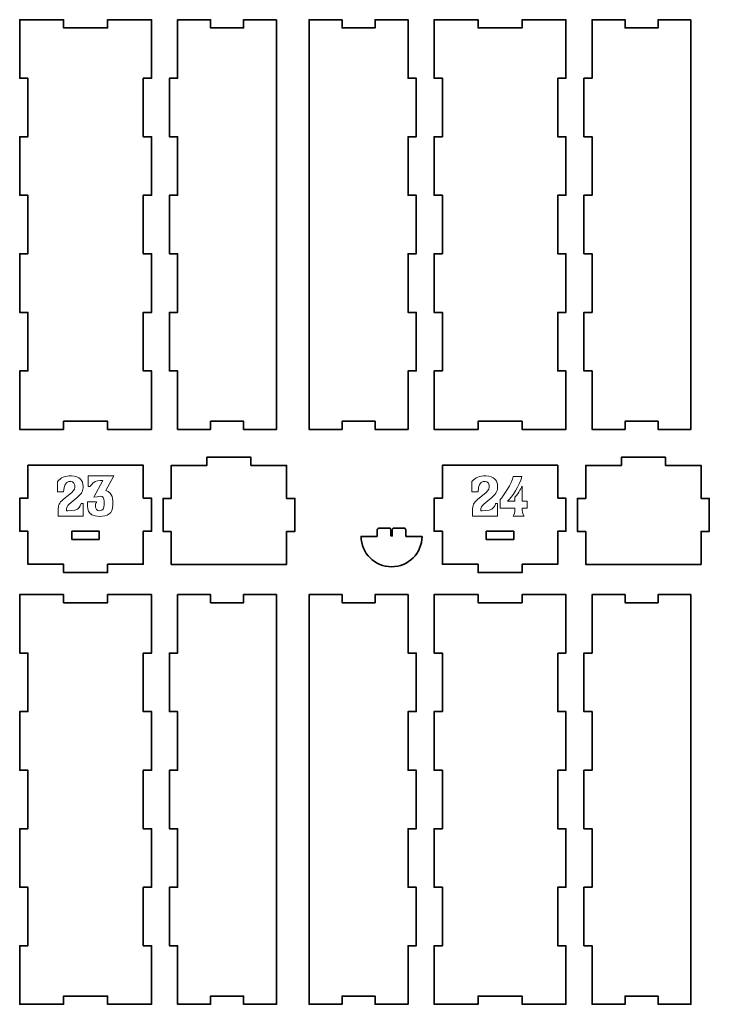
# Model space of a CAD drawing. Header units: inches. Extents: x -34.1 to 34.9, y -29.1 to 30.6.
# Tile 40 of 42: x 12.8 to 22.7, y 6.1 to 20.2. Entities that reach past the tile are written whole.
import ezdxf

# ---------------------------------------------------------------- set-up
doc = ezdxf.new("R2010")
doc.units = ezdxf.units.IN
doc.header["$MEASUREMENT"] = 0
doc.layers.add('Layer 1', color=7, linetype='Continuous')

msp = doc.modelspace()

# ---------------------------------------------------------------- linework, layer by layer
at = {"layer": 'Layer 1', "color": 242, "lineweight": 35}
for points, knots in [([(14.614, 19.379), (14.614, 19.379), (14.614, 18.541), (14.614, 18.541), (14.614, 18.541), (14.732, 18.541), (14.732, 18.541), (14.732, 18.541), (14.732, 17.703), (14.732, 17.703), (14.732, 17.703), (14.614, 17.703), (14.614, 17.703), (14.614, 17.703), (14.614, 16.865), (14.614, 16.865), (14.614, 16.865), (14.732, 16.865), (14.732, 16.865), (14.732, 16.865), (14.732, 16.027), (14.732, 16.027), (14.732, 16.027), (14.614, 16.027), (14.614, 16.027), (14.614, 16.027), (14.614, 15.189), (14.614, 15.189), (14.614, 15.189), (14.732, 15.189), (14.732, 15.189), (14.732, 15.189), (14.732, 14.351), (14.732, 14.351), (14.732, 14.351), (14.103, 14.351), (14.103, 14.351), (14.103, 14.351), (14.103, 14.469), (14.103, 14.469), (14.103, 14.469), (13.473, 14.469), (13.473, 14.469), (13.473, 14.469), (13.473, 14.351), (13.473, 14.351), (13.473, 14.351), (12.843, 14.351), (12.843, 14.351), (12.843, 14.351), (12.843, 15.189), (12.843, 15.189), (12.843, 15.189), (12.961, 15.189), (12.961, 15.189), (12.961, 15.189), (12.961, 16.027), (12.961, 16.027), (12.961, 16.027), (12.843, 16.027), (12.843, 16.027), (12.843, 16.027), (12.843, 16.865), (12.843, 16.865), (12.843, 16.865), (12.961, 16.865), (12.961, 16.865), (12.961, 16.865), (12.961, 17.703), (12.961, 17.703), (12.961, 17.703), (12.843, 17.703), (12.843, 17.703), (12.843, 17.703), (12.843, 18.541), (12.843, 18.541), (12.843, 18.541), (12.961, 18.541), (12.961, 18.541), (12.961, 18.541), (12.961, 19.379), (12.961, 19.379), (12.961, 19.379), (12.843, 19.379), (12.843, 19.379), (12.843, 19.379), (12.843, 20.217), (12.843, 20.217), (12.843, 20.217), (13.473, 20.217), (13.473, 20.217), (13.473, 20.217), (13.473, 20.099), (13.473, 20.099), (13.473, 20.099), (14.103, 20.099), (14.103, 20.099), (14.103, 20.099), (14.103, 20.217), (14.103, 20.217), (14.103, 20.217), (14.732, 20.217), (14.732, 20.217), (14.732, 20.217), (14.732, 19.379), (14.732, 19.379), (14.732, 19.379), (14.614, 19.379), (14.614, 19.379)], [0, 0, 0, 0, 0.027778, 0.027778, 0.027778, 0.055556, 0.055556, 0.055556, 0.083333, 0.083333, 0.083333, 0.111111, 0.111111, 0.111111, 0.138889, 0.138889, 0.138889, 0.166667, 0.166667, 0.166667, 0.194444, 0.194444, 0.194444, 0.222222, 0.222222, 0.222222, 0.25, 0.25, 0.25, 0.277778, 0.277778, 0.277778, 0.305556, 0.305556, 0.305556, 0.333333, 0.333333, 0.333333, 0.361111, 0.361111, 0.361111, 0.388889, 0.388889, 0.388889, 0.416667, 0.416667, 0.416667, 0.444444, 0.444444, 0.444444, 0.472222, 0.472222, 0.472222, 0.5, 0.5, 0.5, 0.527778, 0.527778, 0.527778, 0.555556, 0.555556, 0.555556, 0.583333, 0.583333, 0.583333, 0.611111, 0.611111, 0.611111, 0.638889, 0.638889, 0.638889, 0.666667, 0.666667, 0.666667, 0.694444, 0.694444, 0.694444, 0.722222, 0.722222, 0.722222, 0.75, 0.75, 0.75, 0.777778, 0.777778, 0.777778, 0.805556, 0.805556, 0.805556, 0.833333, 0.833333, 0.833333, 0.861111, 0.861111, 0.861111, 0.888889, 0.888889, 0.888889, 0.916667, 0.916667, 0.916667, 0.944444, 0.944444, 0.944444, 0.972222, 0.972222, 0.972222, 1, 1, 1, 1]), ([(16.524, 20.217), (16.524, 20.217), (16.524, 14.351), (16.524, 14.351), (16.524, 14.351), (16.051, 14.351), (16.051, 14.351), (16.051, 14.351), (16.051, 14.469), (16.051, 14.469), (16.051, 14.469), (15.579, 14.469), (15.579, 14.469), (15.579, 14.469), (15.579, 14.351), (15.579, 14.351), (15.579, 14.351), (15.106, 14.351), (15.106, 14.351), (15.106, 14.351), (15.106, 15.189), (15.106, 15.189), (15.106, 15.189), (14.988, 15.189), (14.988, 15.189), (14.988, 15.189), (14.988, 16.027), (14.988, 16.027), (14.988, 16.027), (15.106, 16.027), (15.106, 16.027), (15.106, 16.027), (15.106, 16.865), (15.106, 16.865), (15.106, 16.865), (14.988, 16.865), (14.988, 16.865), (14.988, 16.865), (14.988, 17.703), (14.988, 17.703), (14.988, 17.703), (15.106, 17.703), (15.106, 17.703), (15.106, 17.703), (15.106, 18.541), (15.106, 18.541), (15.106, 18.541), (14.988, 18.541), (14.988, 18.541), (14.988, 18.541), (14.988, 19.379), (14.988, 19.379), (14.988, 19.379), (15.106, 19.379), (15.106, 19.379), (15.106, 19.379), (15.106, 20.217), (15.106, 20.217), (15.106, 20.217), (15.579, 20.217), (15.579, 20.217), (15.579, 20.217), (15.579, 20.099), (15.579, 20.099), (15.579, 20.099), (16.051, 20.099), (16.051, 20.099), (16.051, 20.099), (16.051, 20.217), (16.051, 20.217), (16.051, 20.217), (16.524, 20.217), (16.524, 20.217)], [0, 0, 0, 0, 0.041667, 0.041667, 0.041667, 0.083333, 0.083333, 0.083333, 0.125, 0.125, 0.125, 0.166667, 0.166667, 0.166667, 0.208333, 0.208333, 0.208333, 0.25, 0.25, 0.25, 0.291667, 0.291667, 0.291667, 0.333333, 0.333333, 0.333333, 0.375, 0.375, 0.375, 0.416667, 0.416667, 0.416667, 0.458333, 0.458333, 0.458333, 0.5, 0.5, 0.5, 0.541667, 0.541667, 0.541667, 0.583333, 0.583333, 0.583333, 0.625, 0.625, 0.625, 0.666667, 0.666667, 0.666667, 0.708333, 0.708333, 0.708333, 0.75, 0.75, 0.75, 0.791667, 0.791667, 0.791667, 0.833333, 0.833333, 0.833333, 0.875, 0.875, 0.875, 0.916667, 0.916667, 0.916667, 0.958333, 0.958333, 0.958333, 1, 1, 1, 1]), ([(17.463, 20.217), (17.463, 20.217), (17.463, 20.099), (17.463, 20.099), (17.463, 20.099), (17.936, 20.099), (17.936, 20.099), (17.936, 20.099), (17.936, 20.217), (17.936, 20.217), (17.936, 20.217), (18.408, 20.217), (18.408, 20.217), (18.408, 20.217), (18.408, 19.379), (18.408, 19.379), (18.408, 19.379), (18.526, 19.379), (18.526, 19.379), (18.526, 19.379), (18.526, 18.541), (18.526, 18.541), (18.526, 18.541), (18.408, 18.541), (18.408, 18.541), (18.408, 18.541), (18.408, 17.703), (18.408, 17.703), (18.408, 17.703), (18.526, 17.703), (18.526, 17.703), (18.526, 17.703), (18.526, 16.865), (18.526, 16.865), (18.526, 16.865), (18.408, 16.865), (18.408, 16.865), (18.408, 16.865), (18.408, 16.027), (18.408, 16.027), (18.408, 16.027), (18.526, 16.027), (18.526, 16.027), (18.526, 16.027), (18.526, 15.189), (18.526, 15.189), (18.526, 15.189), (18.408, 15.189), (18.408, 15.189), (18.408, 15.189), (18.408, 14.351), (18.408, 14.351), (18.408, 14.351), (17.936, 14.351), (17.936, 14.351), (17.936, 14.351), (17.936, 14.469), (17.936, 14.469), (17.936, 14.469), (17.463, 14.469), (17.463, 14.469), (17.463, 14.469), (17.463, 14.351), (17.463, 14.351), (17.463, 14.351), (16.991, 14.351), (16.991, 14.351), (16.991, 14.351), (16.991, 20.217), (16.991, 20.217), (16.991, 20.217), (17.463, 20.217), (17.463, 20.217)], [0, 0, 0, 0, 0.041667, 0.041667, 0.041667, 0.083333, 0.083333, 0.083333, 0.125, 0.125, 0.125, 0.166667, 0.166667, 0.166667, 0.208333, 0.208333, 0.208333, 0.25, 0.25, 0.25, 0.291667, 0.291667, 0.291667, 0.333333, 0.333333, 0.333333, 0.375, 0.375, 0.375, 0.416667, 0.416667, 0.416667, 0.458333, 0.458333, 0.458333, 0.5, 0.5, 0.5, 0.541667, 0.541667, 0.541667, 0.583333, 0.583333, 0.583333, 0.625, 0.625, 0.625, 0.666667, 0.666667, 0.666667, 0.708333, 0.708333, 0.708333, 0.75, 0.75, 0.75, 0.791667, 0.791667, 0.791667, 0.833333, 0.833333, 0.833333, 0.875, 0.875, 0.875, 0.916667, 0.916667, 0.916667, 0.958333, 0.958333, 0.958333, 1, 1, 1, 1]), ([(20.554, 19.379), (20.554, 19.379), (20.554, 18.541), (20.554, 18.541), (20.554, 18.541), (20.672, 18.541), (20.672, 18.541), (20.672, 18.541), (20.672, 17.703), (20.672, 17.703), (20.672, 17.703), (20.554, 17.703), (20.554, 17.703), (20.554, 17.703), (20.554, 16.865), (20.554, 16.865), (20.554, 16.865), (20.672, 16.865), (20.672, 16.865), (20.672, 16.865), (20.672, 16.027), (20.672, 16.027), (20.672, 16.027), (20.554, 16.027), (20.554, 16.027), (20.554, 16.027), (20.554, 15.189), (20.554, 15.189), (20.554, 15.189), (20.672, 15.189), (20.672, 15.189), (20.672, 15.189), (20.672, 14.351), (20.672, 14.351), (20.672, 14.351), (20.042, 14.351), (20.042, 14.351), (20.042, 14.351), (20.042, 14.469), (20.042, 14.469), (20.042, 14.469), (19.412, 14.469), (19.412, 14.469), (19.412, 14.469), (19.412, 14.351), (19.412, 14.351), (19.412, 14.351), (18.782, 14.351), (18.782, 14.351), (18.782, 14.351), (18.782, 15.189), (18.782, 15.189), (18.782, 15.189), (18.9, 15.189), (18.9, 15.189), (18.9, 15.189), (18.9, 16.027), (18.9, 16.027), (18.9, 16.027), (18.782, 16.027), (18.782, 16.027), (18.782, 16.027), (18.782, 16.865), (18.782, 16.865), (18.782, 16.865), (18.9, 16.865), (18.9, 16.865), (18.9, 16.865), (18.9, 17.703), (18.9, 17.703), (18.9, 17.703), (18.782, 17.703), (18.782, 17.703), (18.782, 17.703), (18.782, 18.541), (18.782, 18.541), (18.782, 18.541), (18.9, 18.541), (18.9, 18.541), (18.9, 18.541), (18.9, 19.379), (18.9, 19.379), (18.9, 19.379), (18.782, 19.379), (18.782, 19.379), (18.782, 19.379), (18.782, 20.217), (18.782, 20.217), (18.782, 20.217), (19.412, 20.217), (19.412, 20.217), (19.412, 20.217), (19.412, 20.099), (19.412, 20.099), (19.412, 20.099), (20.042, 20.099), (20.042, 20.099), (20.042, 20.099), (20.042, 20.217), (20.042, 20.217), (20.042, 20.217), (20.672, 20.217), (20.672, 20.217), (20.672, 20.217), (20.672, 19.379), (20.672, 19.379), (20.672, 19.379), (20.554, 19.379), (20.554, 19.379)], [0, 0, 0, 0, 0.027778, 0.027778, 0.027778, 0.055556, 0.055556, 0.055556, 0.083333, 0.083333, 0.083333, 0.111111, 0.111111, 0.111111, 0.138889, 0.138889, 0.138889, 0.166667, 0.166667, 0.166667, 0.194444, 0.194444, 0.194444, 0.222222, 0.222222, 0.222222, 0.25, 0.25, 0.25, 0.277778, 0.277778, 0.277778, 0.305556, 0.305556, 0.305556, 0.333333, 0.333333, 0.333333, 0.361111, 0.361111, 0.361111, 0.388889, 0.388889, 0.388889, 0.416667, 0.416667, 0.416667, 0.444444, 0.444444, 0.444444, 0.472222, 0.472222, 0.472222, 0.5, 0.5, 0.5, 0.527778, 0.527778, 0.527778, 0.555556, 0.555556, 0.555556, 0.583333, 0.583333, 0.583333, 0.611111, 0.611111, 0.611111, 0.638889, 0.638889, 0.638889, 0.666667, 0.666667, 0.666667, 0.694444, 0.694444, 0.694444, 0.722222, 0.722222, 0.722222, 0.75, 0.75, 0.75, 0.777778, 0.777778, 0.777778, 0.805556, 0.805556, 0.805556, 0.833333, 0.833333, 0.833333, 0.861111, 0.861111, 0.861111, 0.888889, 0.888889, 0.888889, 0.916667, 0.916667, 0.916667, 0.944444, 0.944444, 0.944444, 0.972222, 0.972222, 0.972222, 1, 1, 1, 1]), ([(22.463, 20.217), (22.463, 20.217), (22.463, 14.351), (22.463, 14.351), (22.463, 14.351), (21.991, 14.351), (21.991, 14.351), (21.991, 14.351), (21.991, 14.469), (21.991, 14.469), (21.991, 14.469), (21.518, 14.469), (21.518, 14.469), (21.518, 14.469), (21.518, 14.351), (21.518, 14.351), (21.518, 14.351), (21.046, 14.351), (21.046, 14.351), (21.046, 14.351), (21.046, 15.189), (21.046, 15.189), (21.046, 15.189), (20.928, 15.189), (20.928, 15.189), (20.928, 15.189), (20.928, 16.027), (20.928, 16.027), (20.928, 16.027), (21.046, 16.027), (21.046, 16.027), (21.046, 16.027), (21.046, 16.865), (21.046, 16.865), (21.046, 16.865), (20.928, 16.865), (20.928, 16.865), (20.928, 16.865), (20.928, 17.703), (20.928, 17.703), (20.928, 17.703), (21.046, 17.703), (21.046, 17.703), (21.046, 17.703), (21.046, 18.541), (21.046, 18.541), (21.046, 18.541), (20.928, 18.541), (20.928, 18.541), (20.928, 18.541), (20.928, 19.379), (20.928, 19.379), (20.928, 19.379), (21.046, 19.379), (21.046, 19.379), (21.046, 19.379), (21.046, 20.217), (21.046, 20.217), (21.046, 20.217), (21.518, 20.217), (21.518, 20.217), (21.518, 20.217), (21.518, 20.099), (21.518, 20.099), (21.518, 20.099), (21.991, 20.099), (21.991, 20.099), (21.991, 20.099), (21.991, 20.217), (21.991, 20.217), (21.991, 20.217), (22.463, 20.217), (22.463, 20.217)], [0, 0, 0, 0, 0.041667, 0.041667, 0.041667, 0.083333, 0.083333, 0.083333, 0.125, 0.125, 0.125, 0.166667, 0.166667, 0.166667, 0.208333, 0.208333, 0.208333, 0.25, 0.25, 0.25, 0.291667, 0.291667, 0.291667, 0.333333, 0.333333, 0.333333, 0.375, 0.375, 0.375, 0.416667, 0.416667, 0.416667, 0.458333, 0.458333, 0.458333, 0.5, 0.5, 0.5, 0.541667, 0.541667, 0.541667, 0.583333, 0.583333, 0.583333, 0.625, 0.625, 0.625, 0.666667, 0.666667, 0.666667, 0.708333, 0.708333, 0.708333, 0.75, 0.75, 0.75, 0.791667, 0.791667, 0.791667, 0.833333, 0.833333, 0.833333, 0.875, 0.875, 0.875, 0.916667, 0.916667, 0.916667, 0.958333, 0.958333, 0.958333, 1, 1, 1, 1]), ([(14.614, 13.365), (14.614, 13.365), (14.614, 13.838), (14.614, 13.838), (14.614, 13.838), (12.961, 13.838), (12.961, 13.838), (12.961, 13.838), (12.961, 13.365), (12.961, 13.365), (12.961, 13.365), (12.843, 13.365), (12.843, 13.365), (12.843, 13.365), (12.843, 12.893), (12.843, 12.893), (12.843, 12.893), (12.961, 12.893), (12.961, 12.893), (12.961, 12.893), (12.961, 12.42), (12.961, 12.42), (12.961, 12.42), (13.473, 12.42), (13.473, 12.42), (13.473, 12.42), (13.473, 12.302), (13.473, 12.302), (13.473, 12.302), (14.103, 12.302), (14.103, 12.302), (14.103, 12.302), (14.103, 12.42), (14.103, 12.42), (14.103, 12.42), (14.614, 12.42), (14.614, 12.42), (14.614, 12.42), (14.614, 12.893), (14.614, 12.893), (14.614, 12.893), (14.732, 12.893), (14.732, 12.893), (14.732, 12.893), (14.732, 13.365), (14.732, 13.365), (14.732, 13.365), (14.614, 13.365), (14.614, 13.365)], [0, 0, 0, 0, 0.0625, 0.0625, 0.0625, 0.125, 0.125, 0.125, 0.1875, 0.1875, 0.1875, 0.25, 0.25, 0.25, 0.3125, 0.3125, 0.3125, 0.375, 0.375, 0.375, 0.4375, 0.4375, 0.4375, 0.5, 0.5, 0.5, 0.5625, 0.5625, 0.5625, 0.625, 0.625, 0.625, 0.6875, 0.6875, 0.6875, 0.75, 0.75, 0.75, 0.8125, 0.8125, 0.8125, 0.875, 0.875, 0.875, 0.9375, 0.9375, 0.9375, 1, 1, 1, 1]), ([(15.015, 12.89), (15.015, 12.89), (14.897, 12.89), (14.897, 12.89), (14.897, 12.89), (14.897, 13.363), (14.897, 13.363), (14.897, 13.363), (15.015, 13.363), (15.015, 13.363), (15.015, 13.363), (15.015, 13.835), (15.015, 13.835), (15.015, 13.835), (15.527, 13.835), (15.527, 13.835), (15.527, 13.835), (15.527, 13.953), (15.527, 13.953), (15.527, 13.953), (16.157, 13.953), (16.157, 13.953), (16.157, 13.953), (16.157, 13.835), (16.157, 13.835), (16.157, 13.835), (16.669, 13.835), (16.669, 13.835), (16.669, 13.835), (16.669, 13.363), (16.669, 13.363), (16.669, 13.363), (16.787, 13.363), (16.787, 13.363), (16.787, 13.363), (16.787, 12.89), (16.787, 12.89), (16.787, 12.89), (16.669, 12.89), (16.669, 12.89), (16.669, 12.89), (16.669, 12.418), (16.669, 12.418), (16.669, 12.418), (15.015, 12.418), (15.015, 12.418), (15.015, 12.418), (15.015, 12.89), (15.015, 12.89)], [0, 0, 0, 0, 0.0625, 0.0625, 0.0625, 0.125, 0.125, 0.125, 0.1875, 0.1875, 0.1875, 0.25, 0.25, 0.25, 0.3125, 0.3125, 0.3125, 0.375, 0.375, 0.375, 0.4375, 0.4375, 0.4375, 0.5, 0.5, 0.5, 0.5625, 0.5625, 0.5625, 0.625, 0.625, 0.625, 0.6875, 0.6875, 0.6875, 0.75, 0.75, 0.75, 0.8125, 0.8125, 0.8125, 0.875, 0.875, 0.875, 0.9375, 0.9375, 0.9375, 1, 1, 1, 1]), ([(20.554, 13.365), (20.554, 13.365), (20.554, 13.838), (20.554, 13.838), (20.554, 13.838), (18.9, 13.838), (18.9, 13.838), (18.9, 13.838), (18.9, 13.365), (18.9, 13.365), (18.9, 13.365), (18.782, 13.365), (18.782, 13.365), (18.782, 13.365), (18.782, 12.893), (18.782, 12.893), (18.782, 12.893), (18.9, 12.893), (18.9, 12.893), (18.9, 12.893), (18.9, 12.42), (18.9, 12.42), (18.9, 12.42), (19.412, 12.42), (19.412, 12.42), (19.412, 12.42), (19.412, 12.302), (19.412, 12.302), (19.412, 12.302), (20.042, 12.302), (20.042, 12.302), (20.042, 12.302), (20.042, 12.42), (20.042, 12.42), (20.042, 12.42), (20.554, 12.42), (20.554, 12.42), (20.554, 12.42), (20.554, 12.893), (20.554, 12.893), (20.554, 12.893), (20.672, 12.893), (20.672, 12.893), (20.672, 12.893), (20.672, 13.365), (20.672, 13.365), (20.672, 13.365), (20.554, 13.365), (20.554, 13.365)], [0, 0, 0, 0, 0.0625, 0.0625, 0.0625, 0.125, 0.125, 0.125, 0.1875, 0.1875, 0.1875, 0.25, 0.25, 0.25, 0.3125, 0.3125, 0.3125, 0.375, 0.375, 0.375, 0.4375, 0.4375, 0.4375, 0.5, 0.5, 0.5, 0.5625, 0.5625, 0.5625, 0.625, 0.625, 0.625, 0.6875, 0.6875, 0.6875, 0.75, 0.75, 0.75, 0.8125, 0.8125, 0.8125, 0.875, 0.875, 0.875, 0.9375, 0.9375, 0.9375, 1, 1, 1, 1]), ([(20.955, 12.89), (20.955, 12.89), (20.837, 12.89), (20.837, 12.89), (20.837, 12.89), (20.837, 13.363), (20.837, 13.363), (20.837, 13.363), (20.955, 13.363), (20.955, 13.363), (20.955, 13.363), (20.955, 13.835), (20.955, 13.835), (20.955, 13.835), (21.466, 13.835), (21.466, 13.835), (21.466, 13.835), (21.466, 13.953), (21.466, 13.953), (21.466, 13.953), (22.096, 13.953), (22.096, 13.953), (22.096, 13.953), (22.096, 13.835), (22.096, 13.835), (22.096, 13.835), (22.608, 13.835), (22.608, 13.835), (22.608, 13.835), (22.608, 13.363), (22.608, 13.363), (22.608, 13.363), (22.726, 13.363), (22.726, 13.363), (22.726, 13.363), (22.726, 12.89), (22.726, 12.89), (22.726, 12.89), (22.608, 12.89), (22.608, 12.89), (22.608, 12.89), (22.608, 12.418), (22.608, 12.418), (22.608, 12.418), (20.955, 12.418), (20.955, 12.418), (20.955, 12.418), (20.955, 12.89), (20.955, 12.89)], [0, 0, 0, 0, 0.0625, 0.0625, 0.0625, 0.125, 0.125, 0.125, 0.1875, 0.1875, 0.1875, 0.25, 0.25, 0.25, 0.3125, 0.3125, 0.3125, 0.375, 0.375, 0.375, 0.4375, 0.4375, 0.4375, 0.5, 0.5, 0.5, 0.5625, 0.5625, 0.5625, 0.625, 0.625, 0.625, 0.6875, 0.6875, 0.6875, 0.75, 0.75, 0.75, 0.8125, 0.8125, 0.8125, 0.875, 0.875, 0.875, 0.9375, 0.9375, 0.9375, 1, 1, 1, 1]), ([(13.984, 12.775), (13.984, 12.775), (13.591, 12.775), (13.591, 12.775), (13.591, 12.775), (13.591, 12.893), (13.591, 12.893), (13.591, 12.893), (13.984, 12.893), (13.984, 12.893), (13.984, 12.893), (13.984, 12.775), (13.984, 12.775)], [0, 0, 0, 0, 0.25, 0.25, 0.25, 0.5, 0.5, 0.5, 0.75, 0.75, 0.75, 1, 1, 1, 1]), ([(18.609, 12.82), (18.609, 12.579), (18.413, 12.384), (18.172, 12.384), (17.931, 12.384), (17.736, 12.579), (17.736, 12.82), (17.736, 12.82), (17.965, 12.82), (17.965, 12.82), (17.965, 12.82), (17.965, 12.827), (17.965, 12.827), (17.965, 12.827), (17.965, 12.892), (17.965, 12.892), (17.965, 12.917), (17.975, 12.938), (17.986, 12.938), (17.986, 12.938), (18.15, 12.938), (18.15, 12.938), (18.157, 12.938), (18.163, 12.925), (18.163, 12.908), (18.163, 12.908), (18.163, 12.827), (18.163, 12.827), (18.163, 12.827), (18.183, 12.827), (18.183, 12.827), (18.183, 12.827), (18.183, 12.908), (18.183, 12.908), (18.183, 12.925), (18.189, 12.938), (18.196, 12.938), (18.196, 12.938), (18.358, 12.938), (18.358, 12.938), (18.37, 12.938), (18.379, 12.917), (18.379, 12.892), (18.379, 12.892), (18.379, 12.827), (18.379, 12.827), (18.379, 12.827), (18.379, 12.82), (18.379, 12.82), (18.379, 12.82), (18.609, 12.82), (18.609, 12.82)], [0, 0, 0, 0, 0.058824, 0.058824, 0.058824, 0.117647, 0.117647, 0.117647, 0.176471, 0.176471, 0.176471, 0.235294, 0.235294, 0.235294, 0.294118, 0.294118, 0.294118, 0.352941, 0.352941, 0.352941, 0.411765, 0.411765, 0.411765, 0.470588, 0.470588, 0.470588, 0.529412, 0.529412, 0.529412, 0.588235, 0.588235, 0.588235, 0.647059, 0.647059, 0.647059, 0.705882, 0.705882, 0.705882, 0.764706, 0.764706, 0.764706, 0.823529, 0.823529, 0.823529, 0.882353, 0.882353, 0.882353, 0.941176, 0.941176, 0.941176, 1, 1, 1, 1]), ([(19.924, 12.775), (19.924, 12.775), (19.53, 12.775), (19.53, 12.775), (19.53, 12.775), (19.53, 12.893), (19.53, 12.893), (19.53, 12.893), (19.924, 12.893), (19.924, 12.893), (19.924, 12.893), (19.924, 12.775), (19.924, 12.775)], [0, 0, 0, 0, 0.25, 0.25, 0.25, 0.5, 0.5, 0.5, 0.75, 0.75, 0.75, 1, 1, 1, 1]), ([(14.614, 11.148), (14.614, 11.148), (14.614, 10.31), (14.614, 10.31), (14.614, 10.31), (14.732, 10.31), (14.732, 10.31), (14.732, 10.31), (14.732, 9.472), (14.732, 9.472), (14.732, 9.472), (14.614, 9.472), (14.614, 9.472), (14.614, 9.472), (14.614, 8.634), (14.614, 8.634), (14.614, 8.634), (14.732, 8.634), (14.732, 8.634), (14.732, 8.634), (14.732, 7.796), (14.732, 7.796), (14.732, 7.796), (14.614, 7.796), (14.614, 7.796), (14.614, 7.796), (14.614, 6.958), (14.614, 6.958), (14.614, 6.958), (14.732, 6.958), (14.732, 6.958), (14.732, 6.958), (14.732, 6.12), (14.732, 6.12), (14.732, 6.12), (14.103, 6.12), (14.103, 6.12), (14.103, 6.12), (14.103, 6.238), (14.103, 6.238), (14.103, 6.238), (13.473, 6.238), (13.473, 6.238), (13.473, 6.238), (13.473, 6.12), (13.473, 6.12), (13.473, 6.12), (12.843, 6.12), (12.843, 6.12), (12.843, 6.12), (12.843, 6.958), (12.843, 6.958), (12.843, 6.958), (12.961, 6.958), (12.961, 6.958), (12.961, 6.958), (12.961, 7.796), (12.961, 7.796), (12.961, 7.796), (12.843, 7.796), (12.843, 7.796), (12.843, 7.796), (12.843, 8.634), (12.843, 8.634), (12.843, 8.634), (12.961, 8.634), (12.961, 8.634), (12.961, 8.634), (12.961, 9.472), (12.961, 9.472), (12.961, 9.472), (12.843, 9.472), (12.843, 9.472), (12.843, 9.472), (12.843, 10.31), (12.843, 10.31), (12.843, 10.31), (12.961, 10.31), (12.961, 10.31), (12.961, 10.31), (12.961, 11.148), (12.961, 11.148), (12.961, 11.148), (12.843, 11.148), (12.843, 11.148), (12.843, 11.148), (12.843, 11.986), (12.843, 11.986), (12.843, 11.986), (13.473, 11.986), (13.473, 11.986), (13.473, 11.986), (13.473, 11.868), (13.473, 11.868), (13.473, 11.868), (14.103, 11.868), (14.103, 11.868), (14.103, 11.868), (14.103, 11.986), (14.103, 11.986), (14.103, 11.986), (14.732, 11.986), (14.732, 11.986), (14.732, 11.986), (14.732, 11.148), (14.732, 11.148), (14.732, 11.148), (14.614, 11.148), (14.614, 11.148)], [0, 0, 0, 0, 0.027778, 0.027778, 0.027778, 0.055556, 0.055556, 0.055556, 0.083333, 0.083333, 0.083333, 0.111111, 0.111111, 0.111111, 0.138889, 0.138889, 0.138889, 0.166667, 0.166667, 0.166667, 0.194444, 0.194444, 0.194444, 0.222222, 0.222222, 0.222222, 0.25, 0.25, 0.25, 0.277778, 0.277778, 0.277778, 0.305556, 0.305556, 0.305556, 0.333333, 0.333333, 0.333333, 0.361111, 0.361111, 0.361111, 0.388889, 0.388889, 0.388889, 0.416667, 0.416667, 0.416667, 0.444444, 0.444444, 0.444444, 0.472222, 0.472222, 0.472222, 0.5, 0.5, 0.5, 0.527778, 0.527778, 0.527778, 0.555556, 0.555556, 0.555556, 0.583333, 0.583333, 0.583333, 0.611111, 0.611111, 0.611111, 0.638889, 0.638889, 0.638889, 0.666667, 0.666667, 0.666667, 0.694444, 0.694444, 0.694444, 0.722222, 0.722222, 0.722222, 0.75, 0.75, 0.75, 0.777778, 0.777778, 0.777778, 0.805556, 0.805556, 0.805556, 0.833333, 0.833333, 0.833333, 0.861111, 0.861111, 0.861111, 0.888889, 0.888889, 0.888889, 0.916667, 0.916667, 0.916667, 0.944444, 0.944444, 0.944444, 0.972222, 0.972222, 0.972222, 1, 1, 1, 1]), ([(16.524, 11.986), (16.524, 11.986), (16.524, 6.12), (16.524, 6.12), (16.524, 6.12), (16.051, 6.12), (16.051, 6.12), (16.051, 6.12), (16.051, 6.238), (16.051, 6.238), (16.051, 6.238), (15.579, 6.238), (15.579, 6.238), (15.579, 6.238), (15.579, 6.12), (15.579, 6.12), (15.579, 6.12), (15.106, 6.12), (15.106, 6.12), (15.106, 6.12), (15.106, 6.958), (15.106, 6.958), (15.106, 6.958), (14.988, 6.958), (14.988, 6.958), (14.988, 6.958), (14.988, 7.796), (14.988, 7.796), (14.988, 7.796), (15.106, 7.796), (15.106, 7.796), (15.106, 7.796), (15.106, 8.634), (15.106, 8.634), (15.106, 8.634), (14.988, 8.634), (14.988, 8.634), (14.988, 8.634), (14.988, 9.472), (14.988, 9.472), (14.988, 9.472), (15.106, 9.472), (15.106, 9.472), (15.106, 9.472), (15.106, 10.31), (15.106, 10.31), (15.106, 10.31), (14.988, 10.31), (14.988, 10.31), (14.988, 10.31), (14.988, 11.148), (14.988, 11.148), (14.988, 11.148), (15.106, 11.148), (15.106, 11.148), (15.106, 11.148), (15.106, 11.986), (15.106, 11.986), (15.106, 11.986), (15.579, 11.986), (15.579, 11.986), (15.579, 11.986), (15.579, 11.868), (15.579, 11.868), (15.579, 11.868), (16.051, 11.868), (16.051, 11.868), (16.051, 11.868), (16.051, 11.986), (16.051, 11.986), (16.051, 11.986), (16.524, 11.986), (16.524, 11.986)], [0, 0, 0, 0, 0.041667, 0.041667, 0.041667, 0.083333, 0.083333, 0.083333, 0.125, 0.125, 0.125, 0.166667, 0.166667, 0.166667, 0.208333, 0.208333, 0.208333, 0.25, 0.25, 0.25, 0.291667, 0.291667, 0.291667, 0.333333, 0.333333, 0.333333, 0.375, 0.375, 0.375, 0.416667, 0.416667, 0.416667, 0.458333, 0.458333, 0.458333, 0.5, 0.5, 0.5, 0.541667, 0.541667, 0.541667, 0.583333, 0.583333, 0.583333, 0.625, 0.625, 0.625, 0.666667, 0.666667, 0.666667, 0.708333, 0.708333, 0.708333, 0.75, 0.75, 0.75, 0.791667, 0.791667, 0.791667, 0.833333, 0.833333, 0.833333, 0.875, 0.875, 0.875, 0.916667, 0.916667, 0.916667, 0.958333, 0.958333, 0.958333, 1, 1, 1, 1]), ([(17.463, 11.986), (17.463, 11.986), (17.463, 11.868), (17.463, 11.868), (17.463, 11.868), (17.936, 11.868), (17.936, 11.868), (17.936, 11.868), (17.936, 11.986), (17.936, 11.986), (17.936, 11.986), (18.408, 11.986), (18.408, 11.986), (18.408, 11.986), (18.408, 11.148), (18.408, 11.148), (18.408, 11.148), (18.526, 11.148), (18.526, 11.148), (18.526, 11.148), (18.526, 10.31), (18.526, 10.31), (18.526, 10.31), (18.408, 10.31), (18.408, 10.31), (18.408, 10.31), (18.408, 9.472), (18.408, 9.472), (18.408, 9.472), (18.526, 9.472), (18.526, 9.472), (18.526, 9.472), (18.526, 8.634), (18.526, 8.634), (18.526, 8.634), (18.408, 8.634), (18.408, 8.634), (18.408, 8.634), (18.408, 7.796), (18.408, 7.796), (18.408, 7.796), (18.526, 7.796), (18.526, 7.796), (18.526, 7.796), (18.526, 6.958), (18.526, 6.958), (18.526, 6.958), (18.408, 6.958), (18.408, 6.958), (18.408, 6.958), (18.408, 6.12), (18.408, 6.12), (18.408, 6.12), (17.936, 6.12), (17.936, 6.12), (17.936, 6.12), (17.936, 6.238), (17.936, 6.238), (17.936, 6.238), (17.463, 6.238), (17.463, 6.238), (17.463, 6.238), (17.463, 6.12), (17.463, 6.12), (17.463, 6.12), (16.991, 6.12), (16.991, 6.12), (16.991, 6.12), (16.991, 11.986), (16.991, 11.986), (16.991, 11.986), (17.463, 11.986), (17.463, 11.986)], [0, 0, 0, 0, 0.041667, 0.041667, 0.041667, 0.083333, 0.083333, 0.083333, 0.125, 0.125, 0.125, 0.166667, 0.166667, 0.166667, 0.208333, 0.208333, 0.208333, 0.25, 0.25, 0.25, 0.291667, 0.291667, 0.291667, 0.333333, 0.333333, 0.333333, 0.375, 0.375, 0.375, 0.416667, 0.416667, 0.416667, 0.458333, 0.458333, 0.458333, 0.5, 0.5, 0.5, 0.541667, 0.541667, 0.541667, 0.583333, 0.583333, 0.583333, 0.625, 0.625, 0.625, 0.666667, 0.666667, 0.666667, 0.708333, 0.708333, 0.708333, 0.75, 0.75, 0.75, 0.791667, 0.791667, 0.791667, 0.833333, 0.833333, 0.833333, 0.875, 0.875, 0.875, 0.916667, 0.916667, 0.916667, 0.958333, 0.958333, 0.958333, 1, 1, 1, 1]), ([(20.554, 11.148), (20.554, 11.148), (20.554, 10.31), (20.554, 10.31), (20.554, 10.31), (20.672, 10.31), (20.672, 10.31), (20.672, 10.31), (20.672, 9.472), (20.672, 9.472), (20.672, 9.472), (20.554, 9.472), (20.554, 9.472), (20.554, 9.472), (20.554, 8.634), (20.554, 8.634), (20.554, 8.634), (20.672, 8.634), (20.672, 8.634), (20.672, 8.634), (20.672, 7.796), (20.672, 7.796), (20.672, 7.796), (20.554, 7.796), (20.554, 7.796), (20.554, 7.796), (20.554, 6.958), (20.554, 6.958), (20.554, 6.958), (20.672, 6.958), (20.672, 6.958), (20.672, 6.958), (20.672, 6.12), (20.672, 6.12), (20.672, 6.12), (20.042, 6.12), (20.042, 6.12), (20.042, 6.12), (20.042, 6.238), (20.042, 6.238), (20.042, 6.238), (19.412, 6.238), (19.412, 6.238), (19.412, 6.238), (19.412, 6.12), (19.412, 6.12), (19.412, 6.12), (18.782, 6.12), (18.782, 6.12), (18.782, 6.12), (18.782, 6.958), (18.782, 6.958), (18.782, 6.958), (18.9, 6.958), (18.9, 6.958), (18.9, 6.958), (18.9, 7.796), (18.9, 7.796), (18.9, 7.796), (18.782, 7.796), (18.782, 7.796), (18.782, 7.796), (18.782, 8.634), (18.782, 8.634), (18.782, 8.634), (18.9, 8.634), (18.9, 8.634), (18.9, 8.634), (18.9, 9.472), (18.9, 9.472), (18.9, 9.472), (18.782, 9.472), (18.782, 9.472), (18.782, 9.472), (18.782, 10.31), (18.782, 10.31), (18.782, 10.31), (18.9, 10.31), (18.9, 10.31), (18.9, 10.31), (18.9, 11.148), (18.9, 11.148), (18.9, 11.148), (18.782, 11.148), (18.782, 11.148), (18.782, 11.148), (18.782, 11.986), (18.782, 11.986), (18.782, 11.986), (19.412, 11.986), (19.412, 11.986), (19.412, 11.986), (19.412, 11.868), (19.412, 11.868), (19.412, 11.868), (20.042, 11.868), (20.042, 11.868), (20.042, 11.868), (20.042, 11.986), (20.042, 11.986), (20.042, 11.986), (20.672, 11.986), (20.672, 11.986), (20.672, 11.986), (20.672, 11.148), (20.672, 11.148), (20.672, 11.148), (20.554, 11.148), (20.554, 11.148)], [0, 0, 0, 0, 0.027778, 0.027778, 0.027778, 0.055556, 0.055556, 0.055556, 0.083333, 0.083333, 0.083333, 0.111111, 0.111111, 0.111111, 0.138889, 0.138889, 0.138889, 0.166667, 0.166667, 0.166667, 0.194444, 0.194444, 0.194444, 0.222222, 0.222222, 0.222222, 0.25, 0.25, 0.25, 0.277778, 0.277778, 0.277778, 0.305556, 0.305556, 0.305556, 0.333333, 0.333333, 0.333333, 0.361111, 0.361111, 0.361111, 0.388889, 0.388889, 0.388889, 0.416667, 0.416667, 0.416667, 0.444444, 0.444444, 0.444444, 0.472222, 0.472222, 0.472222, 0.5, 0.5, 0.5, 0.527778, 0.527778, 0.527778, 0.555556, 0.555556, 0.555556, 0.583333, 0.583333, 0.583333, 0.611111, 0.611111, 0.611111, 0.638889, 0.638889, 0.638889, 0.666667, 0.666667, 0.666667, 0.694444, 0.694444, 0.694444, 0.722222, 0.722222, 0.722222, 0.75, 0.75, 0.75, 0.777778, 0.777778, 0.777778, 0.805556, 0.805556, 0.805556, 0.833333, 0.833333, 0.833333, 0.861111, 0.861111, 0.861111, 0.888889, 0.888889, 0.888889, 0.916667, 0.916667, 0.916667, 0.944444, 0.944444, 0.944444, 0.972222, 0.972222, 0.972222, 1, 1, 1, 1]), ([(22.463, 11.986), (22.463, 11.986), (22.463, 6.12), (22.463, 6.12), (22.463, 6.12), (21.991, 6.12), (21.991, 6.12), (21.991, 6.12), (21.991, 6.238), (21.991, 6.238), (21.991, 6.238), (21.518, 6.238), (21.518, 6.238), (21.518, 6.238), (21.518, 6.12), (21.518, 6.12), (21.518, 6.12), (21.046, 6.12), (21.046, 6.12), (21.046, 6.12), (21.046, 6.958), (21.046, 6.958), (21.046, 6.958), (20.928, 6.958), (20.928, 6.958), (20.928, 6.958), (20.928, 7.796), (20.928, 7.796), (20.928, 7.796), (21.046, 7.796), (21.046, 7.796), (21.046, 7.796), (21.046, 8.634), (21.046, 8.634), (21.046, 8.634), (20.928, 8.634), (20.928, 8.634), (20.928, 8.634), (20.928, 9.472), (20.928, 9.472), (20.928, 9.472), (21.046, 9.472), (21.046, 9.472), (21.046, 9.472), (21.046, 10.31), (21.046, 10.31), (21.046, 10.31), (20.928, 10.31), (20.928, 10.31), (20.928, 10.31), (20.928, 11.148), (20.928, 11.148), (20.928, 11.148), (21.046, 11.148), (21.046, 11.148), (21.046, 11.148), (21.046, 11.986), (21.046, 11.986), (21.046, 11.986), (21.518, 11.986), (21.518, 11.986), (21.518, 11.986), (21.518, 11.868), (21.518, 11.868), (21.518, 11.868), (21.991, 11.868), (21.991, 11.868), (21.991, 11.868), (21.991, 11.986), (21.991, 11.986), (21.991, 11.986), (22.463, 11.986), (22.463, 11.986)], [0, 0, 0, 0, 0.041667, 0.041667, 0.041667, 0.083333, 0.083333, 0.083333, 0.125, 0.125, 0.125, 0.166667, 0.166667, 0.166667, 0.208333, 0.208333, 0.208333, 0.25, 0.25, 0.25, 0.291667, 0.291667, 0.291667, 0.333333, 0.333333, 0.333333, 0.375, 0.375, 0.375, 0.416667, 0.416667, 0.416667, 0.458333, 0.458333, 0.458333, 0.5, 0.5, 0.5, 0.541667, 0.541667, 0.541667, 0.583333, 0.583333, 0.583333, 0.625, 0.625, 0.625, 0.666667, 0.666667, 0.666667, 0.708333, 0.708333, 0.708333, 0.75, 0.75, 0.75, 0.791667, 0.791667, 0.791667, 0.833333, 0.833333, 0.833333, 0.875, 0.875, 0.875, 0.916667, 0.916667, 0.916667, 0.958333, 0.958333, 0.958333, 1, 1, 1, 1])]:
    msp.add_open_spline(points, degree=3, knots=knots, dxfattribs=at)
at = {"layer": 'Layer 1', "color": 177, "lineweight": 18}
for points in [[(13.514, 13.187), (13.514, 13.187), (13.637, 13.188), (13.672, 13.208), (13.709, 13.232), (13.723, 13.291), (13.723, 13.291), (13.723, 13.291), (13.752, 13.291), (13.752, 13.291), (13.752, 13.291), (13.752, 13.107), (13.752, 13.107), (13.752, 13.107), (13.395, 13.107), (13.395, 13.107), (13.395, 13.107), (13.395, 13.188), (13.395, 13.188), (13.395, 13.268), (13.405, 13.297), (13.465, 13.347), (13.465, 13.347), (13.588, 13.45), (13.588, 13.45), (13.621, 13.48), (13.642, 13.509), (13.632, 13.553), (13.616, 13.635), (13.473, 13.64), (13.473, 13.457), (13.473, 13.457), (13.386, 13.457), (13.386, 13.457), (13.386, 13.457), (13.386, 13.603), (13.386, 13.603), (13.43, 13.66), (13.494, 13.69), (13.584, 13.686), (13.702, 13.68), (13.752, 13.62), (13.752, 13.536), (13.752, 13.475), (13.742, 13.441), (13.667, 13.378), (13.667, 13.378), (13.553, 13.279), (13.553, 13.279), (13.526, 13.257), (13.508, 13.232), (13.514, 13.187)], [(14.077, 13.476), (14.077, 13.476), (14.19, 13.687), (14.19, 13.687), (14.19, 13.687), (13.822, 13.687), (13.822, 13.687), (13.822, 13.687), (13.822, 13.533), (13.822, 13.533), (13.822, 13.533), (13.851, 13.533), (13.851, 13.533), (13.851, 13.533), (13.876, 13.581), (13.926, 13.604), (13.965, 13.62), (14.036, 13.619), (14.036, 13.619), (14.036, 13.619), (13.904, 13.383), (13.904, 13.383), (13.904, 13.383), (13.955, 13.384), (13.955, 13.384), (13.981, 13.398), (14.023, 13.4), (14.039, 13.374), (14.055, 13.349), (14.052, 13.302), (14.052, 13.273), (14.052, 13.223), (14.038, 13.186), (13.988, 13.186), (13.907, 13.19), (13.924, 13.293), (13.943, 13.3), (13.943, 13.3), (13.943, 13.316), (13.943, 13.316), (13.943, 13.316), (13.815, 13.316), (13.815, 13.316), (13.815, 13.238), (13.798, 13.106), (13.983, 13.106), (14.106, 13.106), (14.177, 13.145), (14.177, 13.265), (14.177, 13.35), (14.185, 13.44), (14.077, 13.476)], [(19.453, 13.187), (19.453, 13.187), (19.576, 13.188), (19.611, 13.208), (19.648, 13.232), (19.663, 13.291), (19.663, 13.291), (19.663, 13.291), (19.692, 13.291), (19.692, 13.291), (19.692, 13.291), (19.692, 13.107), (19.692, 13.107), (19.692, 13.107), (19.334, 13.107), (19.334, 13.107), (19.334, 13.107), (19.334, 13.188), (19.334, 13.188), (19.334, 13.268), (19.344, 13.297), (19.405, 13.347), (19.405, 13.347), (19.527, 13.45), (19.527, 13.45), (19.561, 13.48), (19.581, 13.509), (19.571, 13.553), (19.555, 13.635), (19.412, 13.64), (19.412, 13.457), (19.412, 13.457), (19.325, 13.457), (19.325, 13.457), (19.325, 13.457), (19.325, 13.603), (19.325, 13.603), (19.37, 13.66), (19.433, 13.69), (19.524, 13.686), (19.641, 13.68), (19.692, 13.62), (19.692, 13.536), (19.692, 13.475), (19.681, 13.441), (19.607, 13.378), (19.607, 13.378), (19.493, 13.279), (19.493, 13.279), (19.466, 13.257), (19.447, 13.232), (19.453, 13.187)], [(20.117, 13.223), (20.117, 13.223), (20.117, 13.323), (20.117, 13.323), (20.117, 13.323), (20.043, 13.323), (20.043, 13.323), (20.043, 13.323), (20.043, 13.537), (20.043, 13.537), (20.043, 13.537), (19.996, 13.435), (19.94, 13.381), (19.94, 13.381), (19.94, 13.323), (19.94, 13.323), (19.94, 13.323), (19.834, 13.323), (19.834, 13.323), (19.897, 13.378), (20.005, 13.547), (20.039, 13.676), (20.039, 13.676), (19.916, 13.676), (19.916, 13.676), (19.895, 13.579), (19.786, 13.407), (19.727, 13.346), (19.727, 13.346), (19.728, 13.223), (19.728, 13.223), (19.728, 13.223), (19.939, 13.223), (19.939, 13.223), (19.939, 13.223), (19.939, 13.197), (19.939, 13.197), (19.939, 13.173), (19.93, 13.13), (19.916, 13.107), (19.916, 13.107), (20.075, 13.107), (20.075, 13.107), (20.075, 13.107), (20.043, 13.142), (20.043, 13.199), (20.043, 13.199), (20.043, 13.223), (20.043, 13.223), (20.043, 13.223), (20.117, 13.223), (20.117, 13.223)]]:
    msp.add_open_spline(points, degree=3, knots=[0, 0, 0, 0, 0.058824, 0.058824, 0.058824, 0.117647, 0.117647, 0.117647, 0.176471, 0.176471, 0.176471, 0.235294, 0.235294, 0.235294, 0.294118, 0.294118, 0.294118, 0.352941, 0.352941, 0.352941, 0.411765, 0.411765, 0.411765, 0.470588, 0.470588, 0.470588, 0.529412, 0.529412, 0.529412, 0.588235, 0.588235, 0.588235, 0.647059, 0.647059, 0.647059, 0.705882, 0.705882, 0.705882, 0.764706, 0.764706, 0.764706, 0.823529, 0.823529, 0.823529, 0.882353, 0.882353, 0.882353, 0.941176, 0.941176, 0.941176, 1, 1, 1, 1], dxfattribs=at)

doc.saveas('drawing.dxf')
